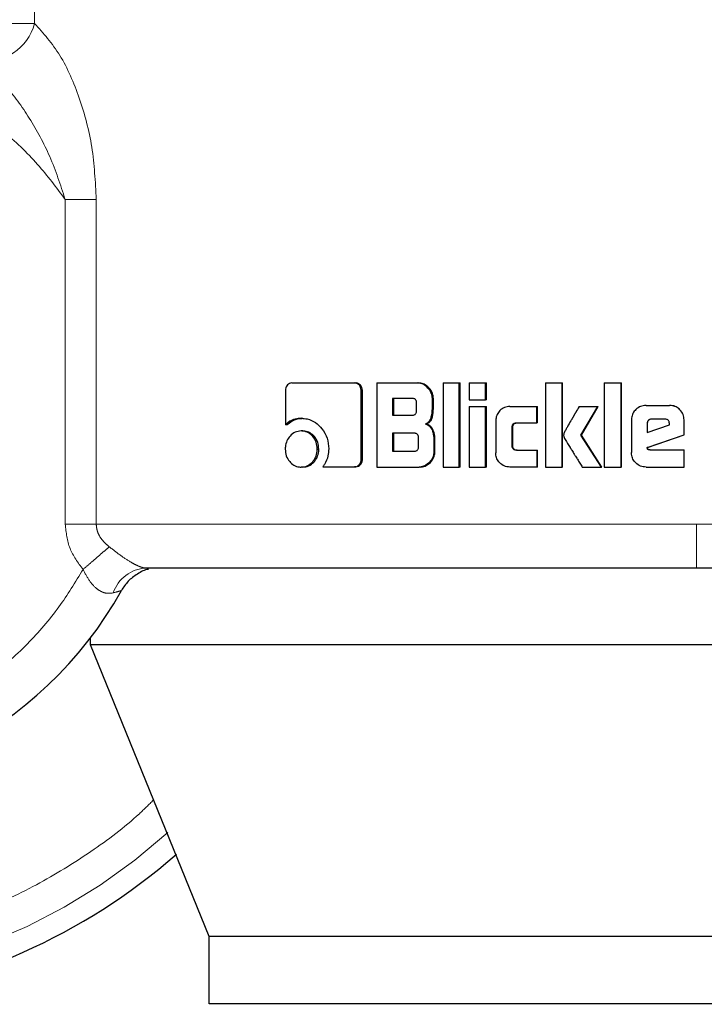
# Model space of a CAD drawing. Header units: millimetres. Extents: x 32 to 243, y 85 to 168.
# Tile 3 of 68: x 45.544 to 46.358, y 84.511 to 85.681. Entities that reach past the tile are written whole.
import ezdxf

# ---------------------------------------------------------------- set-up
doc = ezdxf.new("R2010")
doc.units = ezdxf.units.MM
doc.linetypes.add('PHANTOM', pattern=[12.7, 6.35, -1.27, 1.27, -1.27, 1.27, -1.27])

msp = doc.modelspace()

# ---------------------------------------------------------------- linework, layer by layer
at = {"color": 8, "linetype": 'PHANTOM', "lineweight": 18}
for p, q in [((45.5612, 85.677), (45.5612, 86.4696)), ((45.5612, 85.677), (45.5204, 85.677)), ((45.5977, 85.0815), (45.5977, 85.4677)), ((45.6346, 85.4677), (45.5977, 85.4677)), ((45.6346, 85.0815), (45.6346, 85.4677)), ((45.5977, 85.0815), (45.6346, 85.0815)), ((46.3484, 85.0815), (45.6346, 85.0815)), ((47.3547, 85.0815), (46.3484, 85.0815))]:
    msp.add_line(p, q, dxfattribs=at)
at = {"color": 7, "linetype": 'Continuous', "lineweight": 25}
for p, q in [((45.867, 85.2495), (45.9416, 85.2495)), ((45.9416, 85.2495), (45.9432, 85.2495)), ((45.9683, 85.2495), (45.9683, 85.1495)), ((45.9683, 85.2495), (46.0166, 85.2495)), ((46.0166, 85.2495), (46.0179, 85.2495)), ((46.0469, 85.2495), (46.0469, 85.1495)), ((46.0469, 85.2495), (46.0661, 85.2495)), ((46.0661, 85.1495), (46.0661, 85.2495)), ((46.0661, 85.2495), (46.0672, 85.2495)), ((46.0672, 85.1495), (46.0672, 85.2495)), ((46.0781, 85.2495), (46.0781, 85.2295)), ((46.0781, 85.2495), (46.0975, 85.2495)), ((46.0975, 85.2295), (46.0975, 85.2495)), ((46.0975, 85.2495), (46.0985, 85.2495)), ((46.0985, 85.2295), (46.0985, 85.2495)), ((46.1687, 85.2495), (46.1687, 85.1495)), ((46.1687, 85.2495), (46.1884, 85.2495)), ((46.1884, 85.1495), (46.1884, 85.2495)), ((46.1884, 85.2495), (46.1891, 85.2495)), ((46.1891, 85.1495), (46.1891, 85.2495)), ((46.2386, 85.2495), (46.2386, 85.1495)), ((46.2386, 85.2495), (46.2585, 85.2495)), ((46.2585, 85.1495), (46.2585, 85.2495)), ((46.2585, 85.2495), (46.2589, 85.2495)), ((46.2589, 85.1495), (46.2589, 85.2495)), ((45.8595, 85.241), (45.8595, 85.1997)), ((45.9494, 85.1582), (45.9494, 85.241)), ((45.951, 85.241), (45.9494, 85.241)), ((45.951, 85.1582), (45.951, 85.241)), ((46.0106, 85.231), (45.9867, 85.231)), ((45.9867, 85.231), (45.9867, 85.2113)), ((45.9881, 85.231), (45.9881, 85.2113)), ((46.0154, 85.2163), (46.0154, 85.2261)), ((46.0342, 85.219), (46.0342, 85.231)), ((46.0354, 85.231), (46.0342, 85.231)), ((46.0354, 85.219), (46.0354, 85.231)), ((46.0781, 85.2295), (46.0975, 85.2295)), ((46.0985, 85.2295), (46.0975, 85.2295)), ((46.0354, 85.219), (46.0342, 85.219)), ((46.0781, 85.2215), (46.0975, 85.2215)), ((46.0781, 85.2215), (46.0781, 85.1495)), ((46.0975, 85.1495), (46.0975, 85.2215)), ((46.0975, 85.2215), (46.0985, 85.2215)), ((46.0985, 85.1495), (46.0985, 85.2215)), ((46.1262, 85.2215), (46.1586, 85.2215)), ((46.1586, 85.202), (46.1586, 85.2215)), ((46.1586, 85.2215), (46.1593, 85.2215)), ((46.1593, 85.202), (46.1593, 85.2215)), ((46.2086, 85.2215), (46.231, 85.2215)), ((46.2109, 85.1873), (46.231, 85.2215)), ((46.2115, 85.1873), (46.2315, 85.2215)), ((46.231, 85.2215), (46.2315, 85.2215)), ((46.2883, 85.2228), (46.3161, 85.2228)), ((46.3161, 85.2228), (46.3162, 85.2228)), ((45.8783, 85.2075), (45.8802, 85.2075)), ((45.9867, 85.2113), (46.0106, 85.2113)), ((46.0257, 85.2007), (46.027, 85.2007)), ((46.1096, 85.2045), (46.1096, 85.1665)), ((46.1341, 85.202), (46.1586, 85.202)), ((46.1593, 85.202), (46.1586, 85.202)), ((46.2709, 85.2055), (46.2709, 85.1668)), ((46.2894, 85.2015), (46.2894, 85.1907)), ((46.2894, 85.2015), (46.2897, 85.2015)), ((46.2897, 85.2015), (46.2897, 85.1907)), ((46.3109, 85.2065), (46.2946, 85.2065)), ((46.316, 85.1996), (46.316, 85.2014)), ((46.3335, 85.2055), (46.3334, 85.2055)), ((46.3334, 85.188), (46.3334, 85.2055)), ((46.3335, 85.188), (46.3335, 85.2055)), ((45.8615, 85.1997), (45.8595, 85.1997)), ((45.8801, 85.1924), (45.8782, 85.1924)), ((46.013, 85.1897), (45.9867, 85.1897)), ((45.9867, 85.1897), (45.9867, 85.1685)), ((45.9881, 85.1897), (45.9881, 85.1685)), ((46.1291, 85.1745), (46.1291, 85.197)), ((46.13, 85.197), (46.1291, 85.197)), ((46.13, 85.1745), (46.13, 85.197)), ((46.2894, 85.1907), (46.316, 85.1996)), ((46.0177, 85.1735), (46.0177, 85.1847)), ((46.0361, 85.1821), (46.0361, 85.1679)), ((46.0373, 85.1821), (46.0361, 85.1821)), ((46.0373, 85.1679), (46.0373, 85.1821)), ((46.2115, 85.1873), (46.2109, 85.1873)), ((46.2354, 85.1495), (46.2109, 85.1873)), ((46.2358, 85.1495), (46.2115, 85.1873)), ((46.2897, 85.1727), (46.3334, 85.188)), ((46.2899, 85.1727), (46.3335, 85.188)), ((46.3335, 85.188), (46.3334, 85.188)), ((45.8974, 85.1709), (45.8992, 85.1709)), ((45.9867, 85.1685), (46.013, 85.1685)), ((46.0373, 85.1679), (46.0361, 85.1679)), ((46.13, 85.1745), (46.1291, 85.1745)), ((46.1341, 85.1695), (46.1586, 85.1695)), ((46.1586, 85.1695), (46.1586, 85.1495)), ((46.1586, 85.1695), (46.1593, 85.1695)), ((46.1593, 85.1495), (46.1593, 85.1695)), ((46.2899, 85.1727), (46.2897, 85.1727)), ((46.2929, 85.1698), (46.3334, 85.1698)), ((46.3334, 85.1495), (46.3334, 85.1698)), ((46.3334, 85.1698), (46.3335, 85.1698)), ((46.3335, 85.1495), (46.3335, 85.1698)), ((45.951, 85.1582), (45.9494, 85.1582)), ((45.8801, 85.1495), (45.8782, 85.1495)), ((45.9039, 85.1497), (45.9416, 85.1497)), ((45.9432, 85.1497), (45.9416, 85.1497)), ((45.9683, 85.1495), (46.0185, 85.1495)), ((46.0198, 85.1495), (46.0185, 85.1495)), ((46.0469, 85.1495), (46.0661, 85.1495)), ((46.0672, 85.1495), (46.0661, 85.1495)), ((46.0781, 85.1495), (46.0975, 85.1495)), ((46.0985, 85.1495), (46.0975, 85.1495)), ((46.1586, 85.1495), (46.1262, 85.1495)), ((46.1593, 85.1495), (46.1586, 85.1495)), ((46.1687, 85.1495), (46.1884, 85.1495)), ((46.1891, 85.1495), (46.1884, 85.1495)), ((46.2125, 85.1495), (46.2354, 85.1495)), ((46.2358, 85.1495), (46.2354, 85.1495)), ((46.2386, 85.1495), (46.2585, 85.1495)), ((46.2589, 85.1495), (46.2585, 85.1495)), ((46.2883, 85.1495), (46.3334, 85.1495)), ((46.3335, 85.1495), (46.3334, 85.1495)), ((45.6278, 84.9382), (45.6278, 84.9466)), ((47.1638, 84.9382), (45.6278, 84.9382)), ((45.7688, 84.5912), (45.6278, 84.9382)), ((47.0424, 84.5912), (45.7688, 84.5912)), ((45.7688, 84.5112), (45.7688, 84.5912)), ((47.0424, 84.5112), (45.7688, 84.5112))]:
    msp.add_line(p, q, dxfattribs=at)
for radius, start, end in [(0.72, 105.8112, 311.2516), (0.4685, 123.2858, 330.8783)]:
    msp.add_arc((45.2553, 85.2307), radius, start, end, dxfattribs=at)
at = {"color": 8, "linetype": 'PHANTOM', "lineweight": 18}
for centre, radius, start, end in [((45.5036, 85.6914), 0.0593, 260.8922, 345.8887), ((45.2553, 85.2307), 0.6941, 180, 312.0009), ((45.696, 84.9861), 0.0434, 92.9235, 161.4489)]:
    msp.add_arc(centre, radius, start, end, dxfattribs=at)
for points, knots in [([(45.5612, 85.677), (45.5717, 85.6652), (45.593, 85.6414), (45.6157, 85.5887), (45.6314, 85.5303), (45.6335, 85.4887), (45.6346, 85.4677)], [0, 0, 0, 0, 0.2459, 0.494339, 0.745903, 1, 1, 1, 1]), ([(45.5977, 85.4677), (45.5871, 85.4819), (45.565, 85.5114), (45.5231, 85.5514), (45.4724, 85.5881), (45.4125, 85.6184), (45.3444, 85.6397), (45.2704, 85.6492), (45.1934, 85.645), (45.1174, 85.6263), (45.0464, 85.5938), (44.9839, 85.5496), (44.9322, 85.4968), (44.8924, 85.4388), (44.8644, 85.379), (44.8472, 85.3201), (44.839, 85.2641), (44.8383, 85.2106), (44.8442, 85.1576), (44.8576, 85.1026), (44.8805, 85.0456), (44.9141, 84.9888), (44.9592, 84.935), (45.0157, 84.8874), (45.0822, 84.8494), (45.1559, 84.8238), (45.2334, 84.8125), (45.3104, 84.8157), (45.3832, 84.8322), (45.4489, 84.8599), (45.5057, 84.8959), (45.5526, 84.9373), (45.5905, 84.9811), (45.6097, 85.0127), (45.6189, 85.0278)], [0, 0, 0, 0, 0.0246111, 0.0514247, 0.0804575, 0.1116275, 0.1447379, 0.1794489, 0.2152887, 0.2516803, 0.2879904, 0.3235948, 0.3579369, 0.3905808, 0.4212216, 0.4496919, 0.4759394, 0.500001, 0.5240485, 0.5502813, 0.5787365, 0.6093624, 0.6419935, 0.676325, 0.7119228, 0.7482296, 0.7846223, 0.8204677, 0.8551886, 0.8883104, 0.919497, 0.9485448, 0.9753734, 1, 1, 1, 1]), ([(45.5977, 85.4677), (45.5921, 85.485), (45.581, 85.5188), (45.5562, 85.5643), (45.5278, 85.6042), (45.5052, 85.6235), (45.4942, 85.6328)], [0, 0, 0, 0, 0.265015, 0.521275, 0.766871, 1, 1, 1, 1]), ([(45.7027, 84.7537), (45.6971, 84.7482), (45.6743, 84.7255), (45.628, 84.691), (45.5636, 84.6512), (45.4925, 84.6187), (45.4165, 84.5944), (45.3368, 84.5793), (45.2553, 84.5742), (45.1738, 84.5793), (45.0941, 84.5944), (45.0181, 84.6187), (44.9471, 84.6513), (44.8824, 84.6908), (44.8246, 84.7358), (44.7742, 84.7847), (44.7269, 84.8415), (44.6849, 84.9057), (44.6503, 84.9763), (44.6226, 85.0551), (44.604, 85.1398), (44.6016, 85.2017), (44.6005, 85.2307)], [0, 0, 0, 0, 0.015432, 0.063526, 0.113358, 0.164673, 0.217156, 0.270454, 0.324161, 0.377872, 0.43117, 0.483652, 0.534968, 0.5848, 0.632894, 0.67906, 0.723157, 0.778356, 0.829925, 0.877925, 0.942724, 1, 1, 1, 1]), ([(45.6189, 85.0278), (45.6129, 85.0358), (45.601, 85.0518), (45.5988, 85.0716), (45.5977, 85.0815)], [0, 0, 0, 0, 0.500894, 1, 1, 1, 1]), ([(45.6346, 85.0815), (45.6348, 85.0791), (45.6353, 85.074), (45.6386, 85.0668), (45.6436, 85.0602), (45.6478, 85.0566), (45.6501, 85.0547)], [0, 0, 0, 0, 0.228057, 0.467135, 0.723308, 1, 1, 1, 1]), ([(46.3484, 85.0295), (46.3484, 85.0302), (46.3484, 85.0312), (46.3484, 85.0378), (46.3484, 85.0445), (46.3484, 85.0528), (46.3484, 85.0649), (46.3484, 85.075), (46.3484, 85.0815)], [0, 0, 0, 0, 0.23982, 0.368833, 0.500511, 0.632112, 0.760906, 1, 1, 1, 1]), ([(45.6501, 85.0547), (45.6481, 85.053), (45.6441, 85.0495), (45.6364, 85.0429), (45.6279, 85.0355), (45.6219, 85.0303), (45.6189, 85.0278)], [0, 0, 0, 0, 0.24669, 0.500014, 0.753265, 1, 1, 1, 1]), ([(45.6501, 85.0547), (45.6544, 85.0513), (45.6627, 85.0449), (45.6736, 85.0376), (45.6812, 85.0334), (45.6862, 85.0311), (45.6905, 85.0297), (45.6927, 85.0296), (45.6938, 85.0295)], [0, 0, 0, 0, 0.2790386, 0.5309744, 0.6493736, 0.7657519, 0.8816148, 1, 1, 1, 1]), ([(45.6548, 84.9999), (45.6517, 84.9995), (45.647, 84.9988), (45.6402, 85.0015), (45.6337, 85.0057), (45.6258, 85.0144), (45.6213, 85.0232), (45.6189, 85.0278)], [0, 0, 0, 0, 0.248977, 0.369444, 0.488653, 0.733651, 1, 1, 1, 1]), ([(45.6645, 85.0028), (45.6644, 85.0027), (45.6642, 85.0026), (45.6616, 85.0019), (45.6575, 85.0007), (45.6548, 84.9999)], [0, 0, 0, 0, 0.243933, 0.491173, 1, 1, 1, 1])]:
    msp.add_open_spline(points, degree=3, knots=knots, dxfattribs=at)
at = {"color": 7, "linetype": 'Continuous', "lineweight": 25}
for points, knots in [([(45.867, 85.2495), (45.8661, 85.2494), (45.8642, 85.2492), (45.8619, 85.2474), (45.8602, 85.245), (45.8596, 85.2427), (45.8595, 85.2414), (45.8595, 85.241)], [0, 0, 0, 0, 0.237843, 0.478545, 0.691298, 0.91496, 1, 1, 1, 1]), ([(45.9494, 85.241), (45.9493, 85.242), (45.9492, 85.2441), (45.9476, 85.2467), (45.9455, 85.2485), (45.9434, 85.2494), (45.9421, 85.2494), (45.9416, 85.2495)], [0, 0, 0, 0, 0.231865, 0.46654, 0.674367, 0.866796, 1, 1, 1, 1]), ([(45.951, 85.241), (45.9509, 85.2421), (45.9507, 85.2443), (45.9489, 85.2469), (45.9467, 85.2488), (45.9446, 85.2494), (45.9435, 85.2495), (45.9432, 85.2495)], [0, 0, 0, 0, 0.245268, 0.493031, 0.705746, 0.9341, 1, 1, 1, 1]), ([(46.0342, 85.231), (46.034, 85.233), (46.0335, 85.237), (46.03, 85.2427), (46.0253, 85.2472), (46.0202, 85.2493), (46.0175, 85.2494), (46.0166, 85.2495)], [0, 0, 0, 0, 0.211215, 0.417818, 0.697637, 0.899487, 1, 1, 1, 1]), ([(46.0354, 85.231), (46.0352, 85.233), (46.0348, 85.2371), (46.0312, 85.2428), (46.0265, 85.2472), (46.0215, 85.2493), (46.0188, 85.2494), (46.0179, 85.2495)], [0, 0, 0, 0, 0.212463, 0.420138, 0.699999, 0.900859, 1, 1, 1, 1]), ([(46.0154, 85.2261), (46.0153, 85.2269), (46.0152, 85.2282), (46.0144, 85.2297), (46.0133, 85.2306), (46.012, 85.231), (46.011, 85.231), (46.0106, 85.231)], [0, 0, 0, 0, 0.314584, 0.468156, 0.623063, 0.839902, 1, 1, 1, 1]), ([(46.0106, 85.2113), (46.0113, 85.2113), (46.0124, 85.2114), (46.0139, 85.2121), (46.0148, 85.2132), (46.0153, 85.2146), (46.0154, 85.2157), (46.0154, 85.2163)], [0, 0, 0, 0, 0.272569, 0.436087, 0.601258, 0.792511, 1, 1, 1, 1]), ([(46.0257, 85.2007), (46.0269, 85.2012), (46.0291, 85.2022), (46.0317, 85.2052), (46.0337, 85.2109), (46.034, 85.2157), (46.0342, 85.219)], [0, 0, 0, 0, 0.186564, 0.343327, 0.548862, 1, 1, 1, 1]), ([(46.027, 85.2007), (46.0282, 85.2012), (46.0304, 85.2022), (46.033, 85.2052), (46.035, 85.2109), (46.0352, 85.2157), (46.0354, 85.219)], [0, 0, 0, 0, 0.18475, 0.341691, 0.54659, 1, 1, 1, 1]), ([(46.1262, 85.2215), (46.1241, 85.2213), (46.1197, 85.2209), (46.1146, 85.2171), (46.111, 85.2122), (46.1097, 85.2077), (46.1096, 85.2051), (46.1096, 85.2045)], [0, 0, 0, 0, 0.246213, 0.494075, 0.706497, 0.932655, 1, 1, 1, 1]), ([(46.2086, 85.2215), (46.2073, 85.2191), (46.2059, 85.2167), (46.2043, 85.2139), (46.2039, 85.2133), (46.2035, 85.2126), (46.2032, 85.212), (46.2028, 85.2114), (46.2026, 85.211), (46.2022, 85.2104), (46.2019, 85.2098), (46.2016, 85.2092), (46.2013, 85.2088), (46.2011, 85.2084), (46.2008, 85.2079), (46.2006, 85.2075), (46.2002, 85.2069), (46.1997, 85.2059), (46.1978, 85.2027), (46.1955, 85.1986), (46.1931, 85.1945), (46.192, 85.1925), (46.1909, 85.1903), (46.1905, 85.1886), (46.1902, 85.1873)], [0, 0, 0, 0, 0.2070114, 0.2199629, 0.2458305, 0.2588084, 0.2846771, 0.2976286, 0.3105471, 0.3234987, 0.3493685, 0.3623211, 0.3752131, 0.3881922, 0.4011448, 0.4140368, 0.4269906, 0.4528626, 0.5046514, 0.7116165, 0.8151294, 0.8669204, 0.8927718, 1, 1, 1, 1]), ([(46.2883, 85.2228), (46.286, 85.2226), (46.2816, 85.2221), (46.2762, 85.2184), (46.2724, 85.2135), (46.271, 85.2089), (46.271, 85.2062), (46.2709, 85.2055)], [0, 0, 0, 0, 0.2429034, 0.4872459, 0.7015304, 0.9199565, 1, 1, 1, 1]), ([(46.3334, 85.2055), (46.3332, 85.2077), (46.3328, 85.2121), (46.329, 85.2175), (46.3241, 85.2213), (46.3195, 85.2227), (46.3168, 85.2228), (46.3161, 85.2228)], [0, 0, 0, 0, 0.242779, 0.487024, 0.70094, 0.920402, 1, 1, 1, 1]), ([(46.3335, 85.2055), (46.3333, 85.2077), (46.3328, 85.2122), (46.329, 85.2176), (46.3241, 85.2213), (46.3196, 85.2227), (46.3169, 85.2228), (46.3162, 85.2228)], [0, 0, 0, 0, 0.244593, 0.490567, 0.705476, 0.924304, 1, 1, 1, 1]), ([(45.8783, 85.2075), (45.8759, 85.2073), (45.8705, 85.2069), (45.8641, 85.2038), (45.8606, 85.2007), (45.8595, 85.1997)], [0, 0, 0, 0, 0.350368, 0.792579, 1, 1, 1, 1]), ([(45.8615, 85.1997), (45.8633, 85.2013), (45.8676, 85.205), (45.8744, 85.2072), (45.8788, 85.2074), (45.8802, 85.2075)], [0, 0, 0, 0, 0.348241, 0.7934663, 1, 1, 1, 1]), ([(45.8783, 85.2075), (45.8807, 85.2073), (45.8866, 85.207), (45.8954, 85.2029), (45.9036, 85.195), (45.91, 85.1841), (45.9107, 85.1754), (45.911, 85.1711)], [0, 0, 0, 0, 0.141707, 0.344213, 0.545961, 0.775196, 1, 1, 1, 1]), ([(46.0257, 85.2007), (46.027, 85.2003), (46.0296, 85.1994), (46.0329, 85.1959), (46.0355, 85.19), (46.0359, 85.1851), (46.0361, 85.1821)], [0, 0, 0, 0, 0.175753, 0.369293, 0.612779, 1, 1, 1, 1]), ([(46.0373, 85.1821), (46.0371, 85.1848), (46.0368, 85.1895), (46.0345, 85.1952), (46.0315, 85.1988), (46.0289, 85.2002), (46.0273, 85.2006), (46.027, 85.2007)], [0, 0, 0, 0, 0.34735, 0.606042, 0.779049, 0.952789, 1, 1, 1, 1]), ([(46.1291, 85.197), (46.1292, 85.1977), (46.1292, 85.1988), (46.1299, 85.2003), (46.1309, 85.2013), (46.1323, 85.2019), (46.1335, 85.202), (46.1341, 85.202)], [0, 0, 0, 0, 0.2492246, 0.4120477, 0.5760318, 0.763828, 1, 1, 1, 1]), ([(46.13, 85.197), (46.13, 85.1977), (46.1301, 85.1989), (46.1308, 85.2004), (46.1318, 85.2013), (46.1333, 85.2019), (46.1344, 85.202), (46.135, 85.202)], [0, 0, 0, 0, 0.266482, 0.427919, 0.590947, 0.784182, 1, 1, 1, 1]), ([(46.2946, 85.2065), (46.2939, 85.2064), (46.2925, 85.2063), (46.2908, 85.205), (46.2897, 85.2035), (46.2895, 85.2022), (46.2894, 85.2016), (46.2894, 85.2015)], [0, 0, 0, 0, 0.27212, 0.519338, 0.755583, 0.965109, 1, 1, 1, 1]), ([(46.2948, 85.2065), (46.2941, 85.2064), (46.2928, 85.2063), (46.2912, 85.2051), (46.29, 85.2036), (46.2897, 85.2023), (46.2897, 85.2016), (46.2897, 85.2015)], [0, 0, 0, 0, 0.2574407, 0.5051013, 0.7388631, 0.9506975, 1, 1, 1, 1]), ([(46.316, 85.2014), (46.3159, 85.2021), (46.3158, 85.2033), (46.3151, 85.2049), (46.3141, 85.2058), (46.3127, 85.2064), (46.3116, 85.2064), (46.3109, 85.2065)], [0, 0, 0, 0, 0.2731266, 0.436047, 0.600419, 0.7496052, 1, 1, 1, 1]), ([(45.8782, 85.1924), (45.8758, 85.1921), (45.8709, 85.1916), (45.8651, 85.1869), (45.8609, 85.1808), (45.8594, 85.1752), (45.8593, 85.1718), (45.8593, 85.1709)], [0, 0, 0, 0, 0.243014, 0.488092, 0.698132, 0.921138, 1, 1, 1, 1]), ([(45.8974, 85.1709), (45.8972, 85.1737), (45.8967, 85.1792), (45.8925, 85.1858), (45.887, 85.1906), (45.882, 85.1923), (45.879, 85.1924), (45.8782, 85.1924)], [0, 0, 0, 0, 0.2430079, 0.4881176, 0.6999473, 0.9231196, 1, 1, 1, 1]), ([(45.8992, 85.1709), (45.899, 85.1736), (45.8985, 85.1791), (45.8944, 85.1857), (45.889, 85.1905), (45.8839, 85.1922), (45.8809, 85.1924), (45.8801, 85.1924)], [0, 0, 0, 0, 0.240982, 0.48395, 0.695652, 0.919619, 1, 1, 1, 1]), ([(46.0177, 85.1847), (46.0177, 85.1855), (46.0176, 85.1868), (46.0167, 85.1883), (46.0157, 85.1892), (46.0144, 85.1896), (46.0134, 85.1896), (46.013, 85.1897)], [0, 0, 0, 0, 0.320831, 0.473842, 0.627987, 0.843835, 1, 1, 1, 1]), ([(46.1902, 85.1873), (46.1904, 85.1863), (46.1907, 85.1845), (46.1936, 85.1797), (46.1961, 85.1756), (46.1983, 85.1721), (46.1986, 85.1716), (46.1989, 85.1711), (46.1994, 85.1704), (46.2007, 85.1682), (46.2022, 85.1659), (46.2037, 85.1635), (46.2047, 85.162), (46.2056, 85.1604), (46.2074, 85.1577), (46.2096, 85.1542), (46.2115, 85.151), (46.2125, 85.1495)], [0, 0, 0, 0, 0.0617491, 0.1250435, 0.3778724, 0.3936483, 0.4094457, 0.4173108, 0.4331299, 0.4646673, 0.5909766, 0.6225532, 0.6541288, 0.7172769, 0.7488494, 0.8751633, 1, 1, 1, 1]), ([(45.8593, 85.1709), (45.8595, 85.1682), (45.86, 85.1626), (45.8641, 85.156), (45.8694, 85.1513), (45.8744, 85.1496), (45.8774, 85.1495), (45.8782, 85.1495)], [0, 0, 0, 0, 0.243068, 0.488387, 0.697772, 0.916681, 1, 1, 1, 1]), ([(45.8782, 85.1495), (45.8807, 85.1497), (45.8856, 85.1503), (45.8916, 85.1549), (45.8958, 85.161), (45.8973, 85.1667), (45.8974, 85.17), (45.8974, 85.1709)], [0, 0, 0, 0, 0.24295, 0.487998, 0.701035, 0.919152, 1, 1, 1, 1]), ([(45.8801, 85.1495), (45.8825, 85.1497), (45.8874, 85.1503), (45.8933, 85.1549), (45.8975, 85.1609), (45.8991, 85.1666), (45.8992, 85.17), (45.8992, 85.1709)], [0, 0, 0, 0, 0.241068, 0.48403, 0.69601, 0.915362, 1, 1, 1, 1]), ([(45.911, 85.1711), (45.9109, 85.1683), (45.9104, 85.1618), (45.9073, 85.1546), (45.9046, 85.1506), (45.9039, 85.1497)], [0, 0, 0, 0, 0.351422, 0.853966, 1, 1, 1, 1]), ([(46.013, 85.1685), (46.0137, 85.1685), (46.0148, 85.1686), (46.0162, 85.1693), (46.0171, 85.1704), (46.0177, 85.1718), (46.0177, 85.1729), (46.0177, 85.1735)], [0, 0, 0, 0, 0.2666192, 0.4291114, 0.5930696, 0.790474, 1, 1, 1, 1]), ([(46.0361, 85.1679), (46.0359, 85.1659), (46.0355, 85.1619), (46.0319, 85.1561), (46.0271, 85.1517), (46.022, 85.1497), (46.0193, 85.1495), (46.0185, 85.1495)], [0, 0, 0, 0, 0.212314, 0.418144, 0.699521, 0.905897, 1, 1, 1, 1]), ([(46.0198, 85.1495), (46.0217, 85.1497), (46.0256, 85.1502), (46.0311, 85.1539), (46.0353, 85.159), (46.0372, 85.1642), (46.0373, 85.167), (46.0373, 85.1679)], [0, 0, 0, 0, 0.213676, 0.427828, 0.703041, 0.907227, 1, 1, 1, 1]), ([(46.1262, 85.1495), (46.124, 85.1497), (46.1195, 85.1502), (46.1143, 85.1542), (46.1107, 85.1592), (46.1097, 85.1636), (46.1096, 85.166), (46.1096, 85.1665)], [0, 0, 0, 0, 0.254562, 0.510731, 0.728407, 0.945279, 1, 1, 1, 1]), ([(46.1341, 85.1695), (46.1332, 85.1696), (46.1319, 85.1697), (46.1305, 85.1706), (46.1296, 85.1717), (46.1292, 85.173), (46.1291, 85.1741), (46.1291, 85.1745)], [0, 0, 0, 0, 0.3242867, 0.4758905, 0.6267155, 0.8312749, 1, 1, 1, 1]), ([(46.135, 85.1695), (46.1341, 85.1696), (46.1327, 85.1697), (46.1313, 85.1706), (46.1304, 85.1717), (46.13, 85.1731), (46.13, 85.1741), (46.13, 85.1745)], [0, 0, 0, 0, 0.3346825, 0.4848489, 0.6347821, 0.846426, 1, 1, 1, 1]), ([(46.2883, 85.1495), (46.286, 85.1497), (46.2815, 85.1501), (46.2761, 85.154), (46.2724, 85.1589), (46.271, 85.1634), (46.271, 85.1661), (46.2709, 85.1668)], [0, 0, 0, 0, 0.246596, 0.494836, 0.70694, 0.924822, 1, 1, 1, 1]), ([(46.2929, 85.1698), (46.2923, 85.1698), (46.2915, 85.1699), (46.2907, 85.1702), (46.2902, 85.1706), (46.2898, 85.1714), (46.2897, 85.1721), (46.2897, 85.1727)], [0, 0, 0, 0, 0.335271, 0.463187, 0.562703, 0.66251, 1, 1, 1, 1]), ([(46.2931, 85.1698), (46.2926, 85.1698), (46.2919, 85.1699), (46.2911, 85.1702), (46.2906, 85.1705), (46.2901, 85.1713), (46.29, 85.1721), (46.2899, 85.1727)], [0, 0, 0, 0, 0.290119, 0.427029, 0.537528, 0.648479, 1, 1, 1, 1]), ([(45.9416, 85.1497), (45.9425, 85.1498), (45.9445, 85.15), (45.9469, 85.1518), (45.9487, 85.1542), (45.9494, 85.1565), (45.9494, 85.1579), (45.9494, 85.1582)], [0, 0, 0, 0, 0.237388, 0.477579, 0.692898, 0.918205, 1, 1, 1, 1]), ([(45.9432, 85.1497), (45.9443, 85.1499), (45.9464, 85.1501), (45.9489, 85.1522), (45.9505, 85.1547), (45.9509, 85.1568), (45.951, 85.158), (45.951, 85.1582)], [0, 0, 0, 0, 0.267587, 0.513545, 0.736612, 0.951786, 1, 1, 1, 1]), ([(45.6966, 85.0277), (45.6966, 85.0277), (45.6919, 85.0277), (45.6834, 85.0223), (45.6721, 85.0144), (45.667, 85.0066), (45.6645, 85.0028)], [0, 0, 0, 0, 0.000115, 0.337283, 0.674549, 1, 1, 1, 1]), ([(45.6938, 85.0295), (45.7236, 85.0295), (45.7838, 85.0295), (45.8861, 85.0295), (45.9958, 85.0295), (46.1112, 85.0295), (46.2293, 85.0295), (46.3089, 85.0295), (46.3484, 85.0295)], [0, 0, 0, 0, 0.165112, 0.332428, 0.5009, 0.669159, 0.835866, 1, 1, 1, 1]), ([(46.3484, 85.0295), (46.3766, 85.0295), (46.4349, 85.0295), (46.5245, 85.0295), (46.6195, 85.0295), (46.7192, 85.0295), (46.8221, 85.0295), (46.9156, 85.0295), (46.9983, 85.0295), (47.0697, 85.0295), (47.1353, 85.0295), (47.1928, 85.0295), (47.2403, 85.0295), (47.2756, 85.0295), (47.2984, 85.0295), (47.3012, 85.0295), (47.3026, 85.0295)], [0, 0, 0, 0, 0.056512, 0.116766, 0.180701, 0.251724, 0.328021, 0.409682, 0.474925, 0.543226, 0.614382, 0.688111, 0.764031, 0.841682, 0.920534, 1, 1, 1, 1])]:
    msp.add_open_spline(points, degree=3, knots=knots, dxfattribs=at)

doc.saveas('drawing.dxf')
